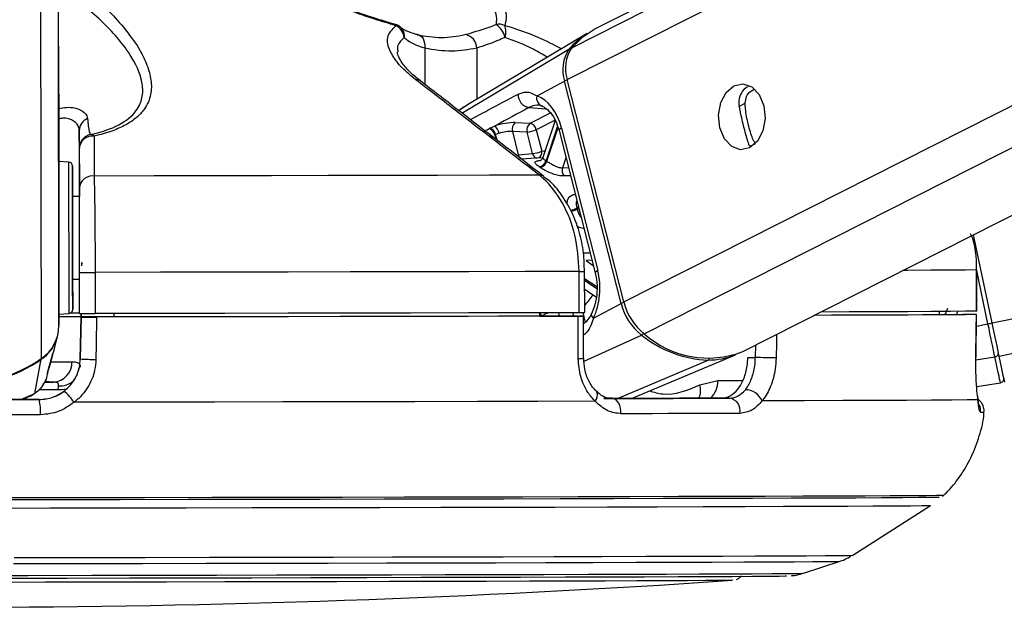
# Model space of a CAD drawing. Header units: millimetres. Extents: x 20 to 22981, y 40 to 19992.
# Tile 137 of 143: x 20424 to 20567, y 6405 to 6491. Entities that reach past the tile are written whole.
import ezdxf

# ---------------------------------------------------------------- set-up
doc = ezdxf.new("R2010")
doc.units = ezdxf.units.MM
doc.header["$LTSCALE"] = 2

msp = doc.modelspace()

# ---------------------------------------------------------------- linework, layer by layer
at = {"color": 8, "linetype": 'Continuous', "lineweight": 25}
for p, q in [((20503.6, 6481.93), (20761.86, 6612.47)), ((20504.24, 6486.57), (20753.32, 6612.47)), ((20511.81, 6449.58), (20834.07, 6612.47)), ((20514.81, 6444.95), (20846.23, 6612.47)), ((20565.47, 6446.52), (21353.77, 6612.47)), ((20566.48, 6441.7), (21377.66, 6612.47)), ((20429.58, 6446.15), (20429.38, 6596.32)), ((20427.02, 6441.33), (20426.83, 6581.09)), ((20482.83, 6486.48), (20482.83, 6481.24)), ((20488.25, 6477.06), (20503.84, 6486.33)), ((20490.42, 6486.5), (20490.43, 6479.04)), ((20489.07, 6478.23), (20487.86, 6477.42)), ((20497.99, 6477.85), (20500.49, 6477.69)), ((20528.57, 6478.02), (20529.5, 6478.5)), ((20498.17, 6475.57), (20501.16, 6477.08)), ((20501.81, 6476.02), (20499.08, 6474.64)), ((20502.18, 6475.15), (20500.5, 6470.13)), ((20500.62, 6470.05), (20502.25, 6474.94)), ((20492.38, 6473.7), (20492.18, 6473.72)), ((20493.04, 6473.85), (20493.2, 6473.24)), ((20493.37, 6473.1), (20493.16, 6473.92)), ((20530.22, 6472.26), (20530.98, 6472.65)), ((20503.4, 6470.56), (20502.91, 6469.1)), ((20502.91, 6469.1), (20503.77, 6469.12)), ((20505.23, 6463.35), (20504.99, 6463.23)), ((20505.04, 6463.06), (20505.27, 6463.18)), ((20505.95, 6456.7), (20506.91, 6456.73)), ((20507.19, 6455.63), (20506.34, 6455.59)), ((20506.34, 6455.59), (20507.38, 6454.9)), ((20507.88, 6451.76), (20506.12, 6452.94)), ((20564.85, 6446.39), (20563.21, 6454.17)), ((20506.12, 6452.74), (20507.89, 6451.55)), ((20558.94, 6448.61), (20558.57, 6447.71)), ((20499.86, 6447.52), (20499.86, 6447.54)), ((20502.3, 6448.01), (20502.42, 6447.52)), ((20504.55, 6447.52), (20504.42, 6448.01)), ((20505.84, 6448.02), (20506.2, 6446.59)), ((20563.17, 6446.03), (20564.85, 6446.39)), ((20506.04, 6440.98), (20514.39, 6444.76)), ((20530.99, 6441.48), (20531.03, 6443.32)), ((20563.09, 6441.14), (20565.86, 6441.6)), ((20510.92, 6435.54), (20524.1, 6441.11)), ((20525.51, 6438.14), (20529.14, 6438.14)), ((20424.03, 6435.37), (20426.08, 6436.27)), ((20425.43, 6435.92), (20426.08, 6436.27)), ((20429.46, 6436.77), (20426.68, 6436.77))]:
    msp.add_line(p, q, dxfattribs=at)
at = {"color": 7, "linetype": 'Continuous', "lineweight": 25}
for p, q in [((20751.37, 6612.47), (20507.48, 6489.19)), ((20529.14, 6442.37), (20865.66, 6612.47)), ((20429.54, 6479.79), (20429.38, 6596.32)), ((20478.59, 6489.94), (20477.39, 6490.3)), ((20506.48, 6488.62), (20489.07, 6478.23)), ((20499.19, 6479.57), (20503.2, 6481.71)), ((20511.42, 6449.37), (20503.2, 6481.71)), ((20511.81, 6449.58), (20503.6, 6481.93)), ((20429.54, 6479.79), (20429.58, 6446.15)), ((20501.83, 6475.99), (20500.02, 6470.57)), ((20432.54, 6474.49), (20432.56, 6464.91)), ((20492.32, 6474.85), (20493.01, 6475.16)), ((20496.02, 6475.66), (20498.17, 6475.57)), ((20499.08, 6474.64), (20499.88, 6471.51)), ((20502.4, 6474.51), (20507.66, 6453.79)), ((20502.76, 6474.87), (20508.02, 6454.16)), ((20493.65, 6474.11), (20493.16, 6473.92)), ((20495.6, 6474.38), (20496.46, 6471)), ((20497.75, 6474.3), (20495.6, 6474.38)), ((20498.54, 6471.17), (20497.75, 6474.3)), ((20432.55, 6466.14), (20432.55, 6471.96)), ((20496.46, 6471), (20498.54, 6471.17)), ((20499.63, 6470.55), (20496.94, 6470.34)), ((20499.81, 6470.56), (20499.63, 6470.55)), ((20430.98, 6469.93), (20429.55, 6470.01)), ((20432.56, 6464.91), (20431.56, 6464.9)), ((20565.47, 6446.52), (20562.76, 6459.36)), ((20431.57, 6452.9), (20432.57, 6452.91)), ((20432.58, 6447.88), (20432.57, 6453.88)), ((20434.84, 6453.88), (20434.85, 6447.88)), ((20505.34, 6448.01), (20505.33, 6454.01)), ((20506.13, 6448.02), (20506.12, 6454.02)), ((20563.2, 6448.23), (20563.19, 6454.23)), ((20563.19, 6454.23), (20563.21, 6454.23)), ((20563.22, 6448.23), (20563.21, 6454.23)), ((20506.12, 6451.43), (20507.8, 6450.3)), ((20507.4, 6447.22), (20511.42, 6449.37)), ((20429.58, 6447.8), (20431.01, 6447.87)), ((20432.79, 6447.42), (20432.69, 6441.27)), ((20432.69, 6441.28), (20432.79, 6447.38)), ((20432.8, 6447.88), (20432.79, 6447.41)), ((20432.79, 6447.4), (20432.8, 6447.88)), ((20432.79, 6447.42), (20432.79, 6447.41)), ((20437.17, 6447.4), (20432.79, 6447.4)), ((20432.79, 6447.38), (20432.79, 6447.4)), ((20437.17, 6447.4), (20437.17, 6447.39)), ((20437.17, 6447.39), (20437.17, 6447.4)), ((20437.58, 6447.89), (20437.58, 6447.39)), ((20499.55, 6448.01), (20499.54, 6447.51)), ((20499.54, 6447.52), (20505.37, 6447.52)), ((20500.74, 6447.51), (20499.54, 6447.51)), ((20505.98, 6441.38), (20505.96, 6447.52)), ((20557.74, 6448.21), (20557.73, 6447.71)), ((20557.73, 6447.72), (20561.19, 6447.73)), ((20559.02, 6447.72), (20557.73, 6447.72)), ((20563.11, 6441.56), (20563.19, 6447.73)), ((20563.22, 6448.23), (20563.2, 6448.23)), ((20428.91, 6442.88), (20429.36, 6444.55)), ((20428.91, 6442.88), (20428.73, 6442.23)), ((20427.97, 6439.46), (20428.68, 6442.06)), ((20512.95, 6435.54), (20528.09, 6441.9)), ((20529.9, 6441.48), (20530.99, 6441.48)), ((20563.09, 6441.55), (20563.11, 6441.56)), ((20426.08, 6436.27), (20427, 6441.23)), ((20432.69, 6441.28), (20432.69, 6441.28)), ((20427.84, 6438.81), (20427.94, 6439.19)), ((20427.92, 6439.29), (20427.98, 6439.46)), ((20428, 6439.53), (20428.02, 6439.58)), ((20427.45, 6437.92), (20428.78, 6437.92)), ((20429.46, 6436.77), (20429.53, 6437.36)), ((20522.89, 6437.5), (20525.51, 6438.14)), ((20563.21, 6437.27), (20566.66, 6437.8)), ((20424.25, 6435.36), (20425.44, 6435.91)), ((20425.46, 6435.86), (20426.1, 6436.34)), ((20426.7, 6435.37), (20426.7, 6435.37)), ((20508.91, 6435.53), (20510.11, 6435.53)), ((20527.23, 6435.58), (20526.03, 6435.58)), ((20545.16, 6412.72), (20556.46, 6419.96)), ((20538, 6410.11), (20543.32, 6411.85))]:
    msp.add_line(p, q, dxfattribs=at)
at = {"color": 8, "linetype": 'Continuous', "lineweight": 25, "flags": 128}
for points in [[(20478.58, 6489.94), (20478.58, 6489.94), (20478.6, 6489.93), (20478.61, 6489.91), (20478.62, 6489.87), (20478.63, 6489.83), (20478.63, 6489.77)], [(20502.76, 6474.87), (20502.6, 6474.78), (20502.48, 6474.68), (20502.41, 6474.6), (20502.4, 6474.52), (20502.4, 6474.51)], [(20499.88, 6471.51), (20500.2, 6471.54), (20500.35, 6471.55)], [(20430.98, 6469.93), (20430.98, 6469.92), (20430.98, 6469.38), (20430.98, 6468.13), (20430.99, 6466.25), (20430.99, 6463.87), (20430.99, 6461.15)], [(20430.99, 6461.15), (20431, 6458.28), (20431, 6455.45), (20431, 6452.85), (20431.01, 6450.67), (20431.01, 6449.05), (20431.01, 6448.1), (20431.01, 6447.87)], [(20508.02, 6454.16), (20507.86, 6454.06), (20507.74, 6453.96), (20507.67, 6453.88), (20507.66, 6453.8), (20507.66, 6453.79)], [(20563.19, 6454.23), (20561.59, 6454.21), (20559.37, 6454.2), (20556.55, 6454.18), (20553.15, 6454.16), (20552.47, 6454.16)], [(20507.4, 6447.22), (20507.26, 6447.4), (20507.17, 6447.57), (20507.12, 6447.74), (20507.13, 6447.88), (20507.15, 6447.96)], [(20534.08, 6444.86), (20534.05, 6443.59), (20534, 6441.42)], [(20426.98, 6441.3), (20426.99, 6441.26), (20427, 6441.23)], [(20428.41, 6440.88), (20429.49, 6440.88), (20430.59, 6440.88), (20431.48, 6440.88)], [(20430.64, 6436.9), (20430.07, 6436.79), (20429.46, 6436.77)], [(20507.66, 6435.12), (20507.83, 6435.45), (20507.94, 6435.76), (20507.99, 6436.05), (20507.97, 6436.31), (20507.88, 6436.51), (20507.81, 6436.59)], [(20422.95, 6411.51), (20432.41, 6411.53), (20441.77, 6411.54), (20450.99, 6411.56), (20460.01, 6411.57), (20468.78, 6411.59), (20477.25, 6411.61), (20485.39, 6411.63), (20493.13, 6411.64), (20500.45, 6411.66), (20507.3, 6411.68), (20513.64, 6411.7), (20519.44, 6411.72), (20524.67, 6411.73), (20529.3, 6411.75), (20533.3, 6411.77), (20536.65, 6411.78), (20539.34, 6411.8), (20541.35, 6411.82), (20542.66, 6411.83), (20543.28, 6411.84), (20543.32, 6411.85)], [(20423.06, 6412.38), (20432.66, 6412.39), (20442.16, 6412.41), (20451.51, 6412.42), (20460.65, 6412.44), (20469.55, 6412.46), (20478.15, 6412.48), (20486.39, 6412.49), (20494.25, 6412.51), (20501.67, 6412.53), (20508.62, 6412.55), (20515.05, 6412.57), (20520.94, 6412.58), (20526.24, 6412.6), (20530.93, 6412.62), (20534.99, 6412.64), (20538.39, 6412.65), (20541.12, 6412.67), (20543.16, 6412.69), (20544.49, 6412.7), (20545.11, 6412.71), (20545.16, 6412.72)], [(20415.8, 6409.78), (20425.12, 6409.79), (20434.39, 6409.81), (20443.54, 6409.82), (20452.53, 6409.84), (20461.3, 6409.85), (20469.81, 6409.87), (20477.99, 6409.89), (20485.82, 6409.9), (20493.23, 6409.92), (20500.2, 6409.94), (20506.68, 6409.96), (20512.63, 6409.98), (20518.01, 6409.99), (20522.81, 6410.01), (20526.99, 6410.03), (20530.52, 6410.04), (20533.39, 6410.06), (20535.57, 6410.07), (20537.07, 6410.09), (20537.86, 6410.1), (20538, 6410.11)]]:
    msp.add_lwpolyline(points, dxfattribs=at)
at = {"color": 7, "linetype": 'Continuous', "lineweight": 25, "flags": 128}
for points in [[(20504.24, 6486.57), (20505.85, 6488.15), (20507.48, 6489.19)], [(20481.72, 6488.45), (20481.98, 6488.42), (20482.22, 6488.31), (20482.43, 6488.13), (20482.6, 6487.88), (20482.73, 6487.58), (20482.82, 6487.24), (20482.85, 6486.87), (20482.83, 6486.48)], [(20527.85, 6481.04), (20529.16, 6481.31), (20530.45, 6480.85), (20531.51, 6479.74), (20532.19, 6478.13), (20532.39, 6476.28), (20532.07, 6474.46), (20531.28, 6472.96), (20530.15, 6472), (20528.84, 6471.72), (20527.55, 6472.18), (20526.49, 6473.29), (20525.81, 6474.9), (20525.61, 6476.75), (20525.93, 6478.57), (20526.72, 6480.07), (20527.85, 6481.04)], [(20492.2, 6474.79), (20492.23, 6474.8), (20492.32, 6474.85)], [(20429.54, 6474.18), (20429.54, 6474.19), (20429.54, 6473.49), (20429.55, 6472.18), (20429.55, 6470.45), (20429.55, 6468.58), (20429.55, 6466.84), (20429.56, 6465.51), (20429.56, 6464.78), (20429.56, 6464.76), (20429.56, 6465.46), (20429.55, 6466.78), (20429.55, 6468.5), (20429.55, 6470.37), (20429.55, 6472.11), (20429.54, 6473.45), (20429.54, 6474.18)], [(20493.16, 6473.92), (20493.07, 6473.87), (20493.04, 6473.85)], [(20431.56, 6461.03), (20431.56, 6463.6), (20431.55, 6465.85), (20431.55, 6467.63), (20431.55, 6468.81), (20431.55, 6469.32), (20431.55, 6469.12), (20431.55, 6468.22), (20431.55, 6466.69), (20431.56, 6464.9)], [(20499.53, 6468.01), (20492.27, 6468), (20484.71, 6467.98), (20476.88, 6467.96), (20468.8, 6467.95), (20460.51, 6467.93), (20452.04, 6467.92), (20443.42, 6467.9), (20434.69, 6467.89)], [(20431.56, 6464.9), (20431.56, 6465.23), (20431.56, 6465.5), (20431.56, 6465.05), (20431.56, 6463.93), (20431.56, 6462.27), (20431.56, 6460.25)], [(20431.57, 6452.9), (20431.57, 6451.96), (20431.58, 6450.18), (20431.58, 6449), (20431.58, 6448.49), (20431.58, 6448.69), (20431.58, 6449.59), (20431.57, 6451.12), (20431.57, 6453.18), (20431.57, 6455.63), (20431.56, 6458.31), (20431.56, 6461.03)], [(20431.56, 6460.25), (20431.57, 6458.08), (20431.57, 6455.99), (20431.57, 6454.23), (20431.57, 6452.97), (20431.57, 6452.35), (20431.57, 6452.45), (20431.57, 6452.9)], [(20432.91, 6454.81), (20432.91, 6454.91), (20432.91, 6455), (20432.91, 6455.08), (20432.91, 6455.15), (20432.91, 6455.21), (20432.92, 6455.26), (20432.92, 6455.29), (20432.92, 6455.31), (20432.92, 6455.3), (20432.92, 6455.28), (20432.92, 6455.24), (20432.91, 6455.19), (20432.91, 6455.12)], [(20505.33, 6454.01), (20497.47, 6454), (20489.27, 6453.98), (20480.76, 6453.96), (20471.97, 6453.94), (20462.95, 6453.93), (20453.73, 6453.91), (20444.35, 6453.9), (20434.84, 6453.88)], [(20429.55, 6447.44), (20432, 6447.44), (20432.79, 6447.44)], [(20505.34, 6448.01), (20497.48, 6448), (20489.28, 6447.98), (20480.77, 6447.96), (20471.98, 6447.94), (20462.96, 6447.93), (20453.74, 6447.91), (20444.36, 6447.9), (20434.85, 6447.88)], [(20435.06, 6447.38), (20435, 6443.38), (20434.96, 6441.21)], [(20505.17, 6447.51), (20497.34, 6447.5), (20489.18, 6447.48), (20480.72, 6447.46), (20471.98, 6447.44), (20463.01, 6447.43), (20453.84, 6447.41), (20444.51, 6447.4), (20435.06, 6447.38)], [(20500.74, 6447.51), (20493.58, 6447.49), (20486.14, 6447.48), (20478.45, 6447.46), (20470.53, 6447.45), (20462.41, 6447.43), (20454.13, 6447.42), (20445.7, 6447.4), (20437.17, 6447.39)], [(20505.19, 6441.34), (20505.17, 6445.34), (20505.17, 6447.51)], [(20563.17, 6447.73), (20561.56, 6447.71), (20559.35, 6447.69), (20556.55, 6447.68), (20553.16, 6447.66), (20549.21, 6447.65), (20544.71, 6447.63), (20539.68, 6447.61), (20539.51, 6447.61)], [(20559.02, 6447.72), (20557.43, 6447.7), (20555.33, 6447.69), (20552.73, 6447.67), (20549.65, 6447.66), (20546.09, 6447.64), (20542.07, 6447.63), (20539.68, 6447.62)], [(20563.2, 6448.23), (20561.59, 6448.21), (20559.38, 6448.2), (20556.56, 6448.18), (20553.16, 6448.16), (20549.19, 6448.15), (20544.66, 6448.13), (20540.51, 6448.11)], [(20563.09, 6441.55), (20563.14, 6445.55), (20563.17, 6447.73)], [(20565.86, 6441.6), (20565.77, 6442.03), (20565.66, 6442.53), (20565.55, 6443.08), (20565.42, 6443.69), (20565.29, 6444.33), (20565.14, 6445), (20565, 6445.69), (20564.85, 6446.39)], [(20566.48, 6441.7), (20566.39, 6442.14), (20566.29, 6442.64), (20566.17, 6443.2), (20566.04, 6443.8), (20565.91, 6444.44), (20565.76, 6445.12), (20565.62, 6445.81), (20565.47, 6446.52)], [(20534, 6441.42), (20533.71, 6441.42), (20533.36, 6441.43), (20532.96, 6441.44), (20532.54, 6441.45), (20532.12, 6441.46), (20531.71, 6441.47), (20531.32, 6441.48), (20530.99, 6441.48)], [(20566.66, 6437.8), (20566.65, 6437.86), (20566.61, 6438.05), (20566.55, 6438.35), (20566.46, 6438.77), (20566.34, 6439.31), (20566.2, 6439.97), (20566.04, 6440.73), (20565.86, 6441.6)], [(20567.29, 6437.9), (20567.24, 6438.14), (20567.08, 6438.87), (20566.83, 6440.07), (20566.48, 6441.7)], [(20428.78, 6437.92), (20428.12, 6437.93), (20427.59, 6437.93)], [(20402.49, 6435.34), (20405.51, 6435.34), (20408.54, 6435.35), (20411.57, 6435.35), (20414.6, 6435.35), (20417.62, 6435.36), (20420.65, 6435.36), (20423.68, 6435.37), (20426.7, 6435.37)], [(20426.7, 6435.37), (20423.68, 6435.37), (20420.65, 6435.37), (20417.62, 6435.36), (20414.6, 6435.36), (20411.57, 6435.35), (20408.54, 6435.35), (20405.51, 6435.35), (20402.49, 6435.34)], [(20507.66, 6435.12), (20499.3, 6435.1), (20490.52, 6435.08), (20481.38, 6435.06), (20471.92, 6435.04), (20462.18, 6435.03), (20452.21, 6435.01), (20442.06, 6434.99), (20431.78, 6434.98)], [(20526.03, 6435.58), (20524.05, 6435.57), (20522.02, 6435.56), (20519.95, 6435.56), (20517.83, 6435.55), (20515.66, 6435.55), (20513.45, 6435.54), (20511.2, 6435.54), (20508.91, 6435.53)], [(20510.11, 6435.53), (20512.4, 6435.54), (20514.65, 6435.54), (20516.86, 6435.55), (20519.02, 6435.55), (20521.14, 6435.56), (20523.22, 6435.56), (20525.25, 6435.57), (20527.23, 6435.58)], [(20511.4, 6433.31), (20511.4, 6433.73), (20511.34, 6434.14), (20511.23, 6434.53), (20511.08, 6434.87), (20510.87, 6435.15), (20510.64, 6435.36), (20510.38, 6435.49), (20510.11, 6435.53)], [(20563.39, 6435.33), (20561.84, 6435.31), (20559.58, 6435.3), (20556.62, 6435.28), (20552.98, 6435.26), (20548.67, 6435.24), (20543.71, 6435.22), (20538.13, 6435.21), (20531.96, 6435.19)], [(20426.87, 6433.15), (20423.8, 6433.15), (20420.74, 6433.14), (20417.67, 6433.14), (20414.6, 6433.14), (20411.53, 6433.13), (20408.46, 6433.13), (20405.39, 6433.12), (20402.33, 6433.12)], [(20528.75, 6433.36), (20526.74, 6433.35), (20524.68, 6433.35), (20522.58, 6433.34), (20520.43, 6433.34), (20518.24, 6433.33), (20516, 6433.32), (20513.72, 6433.32), (20511.4, 6433.31)], [(20558.42, 6421.43), (20558.23, 6421.42), (20557.35, 6421.41), (20555.78, 6421.39), (20553.52, 6421.38), (20550.59, 6421.36), (20546.99, 6421.34), (20542.75, 6421.32), (20537.88, 6421.31), (20532.42, 6421.29), (20526.37, 6421.27), (20519.79, 6421.25), (20512.69, 6421.23), (20505.12, 6421.21), (20497.1, 6421.19), (20488.68, 6421.17), (20479.9, 6421.16), (20470.8, 6421.14), (20461.43, 6421.12), (20451.83, 6421.1), (20442.05, 6421.09), (20432.14, 6421.07), (20422.14, 6421.06)], [(20418.37, 6419.59), (20428.36, 6419.6), (20438.29, 6419.62), (20448.09, 6419.63), (20457.73, 6419.65), (20467.16, 6419.67), (20476.32, 6419.69), (20485.18, 6419.7), (20493.68, 6419.72), (20501.79, 6419.74), (20509.47, 6419.76), (20516.67, 6419.78), (20523.36, 6419.8), (20529.52, 6419.82), (20535.1, 6419.84), (20540.08, 6419.85), (20544.43, 6419.87), (20548.14, 6419.89), (20551.19, 6419.91), (20553.55, 6419.92), (20555.22, 6419.94), (20556.19, 6419.95), (20556.46, 6419.97)], [(20557.72, 6421.14), (20557.45, 6421.13), (20556.47, 6421.12), (20554.78, 6421.1), (20552.4, 6421.09), (20549.33, 6421.07), (20545.59, 6421.05), (20541.19, 6421.03), (20536.17, 6421.02), (20530.54, 6421), (20524.33, 6420.98), (20517.58, 6420.96), (20510.31, 6420.94), (20502.57, 6420.92), (20494.38, 6420.9), (20485.8, 6420.88), (20476.87, 6420.86), (20467.62, 6420.85), (20458.12, 6420.83), (20448.39, 6420.81), (20438.5, 6420.8), (20428.48, 6420.78), (20418.4, 6420.77)], [(20527.64, 6409.08), (20527.61, 6409.08), (20527.03, 6409.06), (20525.75, 6409.05), (20523.76, 6409.04), (20521.08, 6409.02), (20517.73, 6409), (20513.73, 6408.99), (20509.1, 6408.97), (20503.87, 6408.95), (20498.08, 6408.94), (20491.76, 6408.92), (20484.95, 6408.9), (20477.7, 6408.89), (20470.05, 6408.87), (20462.05, 6408.85), (20453.75, 6408.84), (20445.21, 6408.82), (20436.46, 6408.81), (20427.59, 6408.79), (20418.63, 6408.78)], [(20421.57, 6409.4), (20430.79, 6409.41), (20439.92, 6409.43), (20448.89, 6409.44), (20457.67, 6409.46), (20466.19, 6409.48), (20474.41, 6409.49), (20482.28, 6409.51), (20489.75, 6409.53), (20496.78, 6409.54), (20503.33, 6409.56), (20509.36, 6409.58), (20514.83, 6409.6), (20519.72, 6409.61), (20523.98, 6409.63), (20527.61, 6409.65), (20530.57, 6409.66), (20532.86, 6409.68), (20534.45, 6409.69), (20535.33, 6409.71), (20535.51, 6409.71)]]:
    msp.add_lwpolyline(points, dxfattribs=at)
at = {"color": 7, "linetype": 'Continuous', "lineweight": 25}
for centre, radius, start, end in [((20478.03, 6488.02), 2, 49.5158, 73.7296), ((20477.66, 6487.78), 2.21, 6.2022, 63.9962), ((20493.66, 6487.91), 2.07, 66.6679, 101.9207), ((20491.65, 6487.46), 2.93, 11.7498, 57.4863), ((20492.05, 6488.87), 2.6, 341.9018, 21.2723), ((20488.39, 6486.46), 2.03, 1.0071, 81.2484), ((20511.7, 6479.94), 10.13, 120.9845, 140.8914), ((20508.23, 6483.37), 5.3, 146.0434, 198.2342), ((20508.66, 6483.59), 5.33, 146.0434, 198.2342), ((20498.35, 6479.75), 1.93, 178.6065, 259.2433), ((20500.33, 6479.21), 1.2, 162.5076, 256.4861), ((20434.45, 6474.47), 1.91, 111.9656, 179.3677), ((20491.84, 6473.62), 1.22, 11.1991, 72.8984), ((20491.96, 6473.68), 1.22, 11.1762, 73.0983), ((20492.1, 6473.88), 1.57, 8.1547, 54.3073), ((20496.76, 6474.71), 1.2, 127.552, 195.553), ((20498.91, 6474.62), 1.2, 127.552, 195.553), ((20497.55, 6477.88), 3.59, 273.1325, 295.2666), ((20497.92, 6474.42), 1.18, 10.6124, 77.5422), ((20434.55, 6471.96), 2, 101.4296, 180.0606), ((20434.45, 6471.81), 1.91, 82.7127, 175.7151), ((20434.19, 6473.21), 0.712, 44.7274, 93.0359), ((20498.35, 6474.75), 3.59, 273.1325, 295.2666), ((20499.27, 6470.47), 1.27, 281.8164, 344.5856), ((20496.17, 6463.53), 7.89, 55.6947, 56.7216), ((20430.95, 6469.33), 0.6, 0.077, 87.077), ((20495.56, 6463.16), 7.25, 55.6947, 56.7216), ((20499.38, 6470.41), 1.29, 281.6597, 343.7724), ((20504.21, 6468.7), 1.36, 162.6234, 215.9369), ((20434.46, 6466), 1.91, 82.9901, 175.7276), ((20489.63, 6459.24), 15.87, 13.9245, 14.5689), ((20433.63, 6893.6), 439.72, 269.8619, 270.1577), ((20519.62, 6451.4), 8.45, 193.9546, 231.8278), ((20520.06, 6451.63), 8.5, 193.9546, 231.8278), ((20430.37, 6068.14), 379.29, 89.6353, 90.125), ((20430.98, 6448.47), 0.6, 273.077, 0.077), ((20431.38, 6321.09), 126.84, 89.4571, 90.0648), ((20433.64, 6887.6), 439.72, 269.8619, 270.1577), ((20505.35, 6542.14), 94.12, 269.9919, 270.4727), ((20423.74, 6446.16), 5.84, 304.1155, 359.8894), ((20423.71, 6446.06), 5.84, 304.2154, 345.0349), ((20524.75, 6457.6), 16.5, 231.1087, 267.7327), ((20524.07, 6455.31), 13.9, 228.2063, 291.3961), ((20524.15, 6451.41), 10.29, 269.7503, 292.5291), ((20565.82, 6442.16), 0.561, 274.2746, 5.3647), ((20414.56, 6459.61), 22.12, 235.8922, 304.2619), ((20414.58, 6459.43), 22.04, 270.0282, 304.2903), ((20428.62, 6440.78), 2.86, 273.2039, 1.98), ((20434.92, 6476.97), 35.76, 266.4288, 270.0704), ((20566.57, 6438.4), 0.6, 278.888, 11.888), ((20425.8, 6431.13), 7.1, 32.768, 50.3788), ((20529.42, 6434.01), 2.8, 24.7865, 87.6279), ((20419.73, 6433.73), 7.16, 355.341, 13.2122), ((20526.91, 6433.73), 1.87, 348.5349, 80.3312), ((20412.36, 8098.71), 1693.56, 266.25158, 273.90248)]:
    msp.add_arc(centre, radius, start, end, dxfattribs=at)
at = {"color": 8, "linetype": 'Continuous', "lineweight": 25}
for centre, radius, start, end in [((20478.22, 6488.3), 1.66, 350.3762, 48.3246), ((20504.05, 6485.95), 0.432, 83.447, 118.9374), ((20481.65, 6481.01), 0.905, 53.793, 98.3813), ((20504.07, 6479.97), 1.94, 103.4994, 116.4661), ((20497.31, 6471.18), 0.871, 191.4552, 251.5457), ((20499.39, 6471.34), 0.861, 191.2875, 253.4806), ((20499.01, 6471.33), 0.884, 294.74, 11.3544), ((20499.64, 6467.13), 0.893, 52.2572, 97.3361), ((20503.45, 6466.42), 3.54, 279.7611, 295.7342), ((20503.5, 6466.39), 3.67, 280.0528, 294.6858), ((20505.43, 6526.83), 72.81, 269.9244, 270.5458), ((20498.09, 6456.51), 10.96, 317.2147, 327.514), ((20512.28, 6447.62), 1.94, 103.4931, 116.4657), ((20498.3, 6447.11), 1.48, 15.8166, 32.2691), ((20498.42, 6447.16), 1.48, 14.7618, 34.5291), ((20538.88, 6570.55), 126.85, 281.8153, 282.1005), ((20513.96, 6445.61), 0.961, 297.1004, 321.7506), ((20505.37, 6445.47), 4.13, 267.5192, 278.5145), ((20523.91, 6441.52), 0.446, 294.8521, 330.2008), ((20429.69, 6440.49), 3.13, 267.0811, 309.5662), ((20520.18, 6436.69), 2.82, 336.499, 16.601), ((20522.23, 6438), 3.28, 312.1893, 2.2949), ((20561.77, 6433.73), 2.01, 353.8784, 24.8079), ((20563.81, 6439.65), 6.13, 269.5939, 274.3046)]:
    msp.add_arc(centre, radius, start, end, dxfattribs=at)
at = {"color": 7, "linetype": 'Continuous', "lineweight": 25}
for centre, major_axis, ratio, start_param, end_param in [((20498.12, 6472.39), (-0.19, 7.38), 0.671997, 5.038349, 6.029015), ((20494.27, 6474.71), (2.74, 0.59), 0.273277, 0.818413, 1.988106), ((20494.47, 6473.77), (1.77, 0.34), 0.293277, 0.825533, 1.995227), ((20503.38, 6451.67), (-0.19, 7.38), 0.671997, 4.047683, 5.038349)]:
    msp.add_ellipse(centre, major_axis=major_axis, ratio=ratio, start_param=start_param, end_param=end_param, dxfattribs=at)
at = {"color": 8, "linetype": 'Continuous', "lineweight": 25}
for centre, major_axis, ratio, start_param, end_param in [((20494.35, 6473.71), (1.77, 0.34), 0.293277, 2.811433, 3.159027), ((20553.37, 6450.28), (5.88, -4.46), 0.99993, 0.29489, 0.363063)]:
    msp.add_ellipse(centre, major_axis=major_axis, ratio=ratio, start_param=start_param, end_param=end_param, dxfattribs=at)
at = {"color": 7, "linetype": 'Continuous', "lineweight": 25}
for points, knots in [([(20431.67, 6496.46), (20432.66, 6495.65), (20434.65, 6494.04), (20437.28, 6491.5), (20439.59, 6488.88), (20441.33, 6486.38), (20442.48, 6484.02), (20442.97, 6482.21), (20443.06, 6480.78), (20442.95, 6479.72), (20442.63, 6478.68), (20442.04, 6477.59), (20441.06, 6476.49), (20439.6, 6475.44), (20437.71, 6474.55), (20435.99, 6474.01), (20434.93, 6473.76), (20434.69, 6473.71)], [0, 0, 0, 0, 0.1038, 0.208013, 0.313912, 0.420645, 0.50579, 0.591922, 0.634501, 0.67733, 0.721152, 0.765432, 0.819174, 0.87433, 0.928262, 0.983961, 1, 1, 1, 1]), ([(20478.63, 6489.77), (20477.62, 6490.08), (20474.05, 6491.15), (20467.92, 6493.41), (20463.1, 6495.47), (20460.65, 6496.51)], [0, 0, 0, 0, 0.163716, 0.575625, 1, 1, 1, 1]), ([(20493.23, 6489.94), (20493.28, 6490.23), (20493.4, 6490.88), (20493.1, 6492.05), (20492.45, 6493.4), (20491.51, 6494.82), (20490.69, 6495.8), (20490.28, 6496.3)], [0, 0, 0, 0, 0.161764, 0.367348, 0.574994, 0.787044, 1, 1, 1, 1]), ([(20492.09, 6496.6), (20492.46, 6496.08), (20493.2, 6495.05), (20494.04, 6493.55), (20494.59, 6492.1), (20494.78, 6490.83), (20494.57, 6490.12), (20494.48, 6489.81)], [0, 0, 0, 0, 0.206298, 0.413382, 0.623939, 0.836399, 1, 1, 1, 1]), ([(20434.15, 6473.92), (20434.37, 6473.97), (20436.13, 6474.38), (20438.97, 6475.47), (20441.09, 6477.45), (20441.85, 6479.53), (20441.74, 6482.2), (20439.97, 6485.92), (20435.99, 6490.54), (20432.08, 6493.6), (20430.1, 6495.15)], [0, 0, 0, 0, 0.015691, 0.122163, 0.228402, 0.312822, 0.400463, 0.572539, 0.783608, 1, 1, 1, 1]), ([(20477.39, 6490.3), (20476.79, 6490.48), (20474.86, 6491.05), (20472.36, 6491.92), (20470.53, 6492.63), (20469.97, 6492.84)], [0, 0, 0, 0, 0.242769, 0.767885, 1, 1, 1, 1]), ([(20481.52, 6481.91), (20480.83, 6482.47), (20479.44, 6483.63), (20477.79, 6485.76), (20477, 6488.09), (20478.12, 6489.24), (20478.63, 6489.77)], [0, 0, 0, 0, 0.189737, 0.387179, 0.717517, 1, 1, 1, 1]), ([(20481.94, 6488.44), (20481.82, 6488.46), (20481.12, 6488.6), (20480.16, 6488.98), (20479.45, 6489.39), (20479.33, 6489.54), (20479.33, 6489.54)], [0, 0, 0, 0, 0.08897, 0.534977, 0.997454, 1, 1, 1, 1]), ([(20488.7, 6488.47), (20489.77, 6488.78), (20491.17, 6489.18), (20492.84, 6489.79), (20493.23, 6489.94)], [0, 0, 0, 0, 0.768409, 1, 1, 1, 1]), ([(20482.83, 6486.48), (20481.91, 6486.8), (20480.72, 6487.22), (20480.02, 6487.87), (20479.86, 6488.02)], [0, 0, 0, 0, 0.768074, 1, 1, 1, 1]), ([(20481.72, 6488.45), (20482.91, 6488.25), (20485.34, 6487.85), (20487.57, 6488.26), (20488.7, 6488.47)], [0, 0, 0, 0, 0.492367, 1, 1, 1, 1]), ([(20494.53, 6488.06), (20494.18, 6487.91), (20492.68, 6487.25), (20491.4, 6486.83), (20490.42, 6486.5)], [0, 0, 0, 0, 0.231926, 1, 1, 1, 1]), ([(20482.21, 6481.74), (20481.72, 6482.14), (20480.62, 6483.01), (20479.53, 6484.3), (20478.92, 6485.36), (20478.84, 6485.9), (20478.86, 6485.96), (20478.86, 6485.96)], [0, 0, 0, 0, 0.220982, 0.486805, 0.741375, 0.990118, 1, 1, 1, 1]), ([(20490.42, 6486.5), (20489.22, 6486.28), (20486.79, 6485.84), (20484.16, 6486.26), (20482.83, 6486.48)], [0, 0, 0, 0, 0.492725, 1, 1, 1, 1]), ([(20499.53, 6468.01), (20498.7, 6468.65), (20494.56, 6471.86), (20488.55, 6476.49), (20483.38, 6480.48), (20481.52, 6481.91)], [0, 0, 0, 0, 0.138099, 0.690493, 1, 1, 1, 1]), ([(20500.17, 6467.84), (20495.98, 6471.09), (20489.98, 6475.73), (20483.98, 6480.35), (20482.18, 6481.74)], [0, 0, 0, 0, 0.700067, 1, 1, 1, 1]), ([(20528.65, 6477.94), (20528.62, 6478.34), (20528.55, 6479.15), (20529.09, 6480.2), (20529.58, 6480.82), (20529.93, 6480.94), (20529.93, 6480.94)], [0, 0, 0, 0, 0.32979, 0.65908, 0.998251, 1, 1, 1, 1]), ([(20529.5, 6478.5), (20529.54, 6478.82), (20529.63, 6479.48), (20530.15, 6480.19), (20530.62, 6480.4), (20530.81, 6480.48)], [0, 0, 0, 0, 0.377211, 0.753934, 1, 1, 1, 1]), ([(20496.42, 6479.8), (20496.81, 6479.95), (20497.34, 6480.15), (20498.24, 6480.06), (20498.78, 6479.78), (20499.19, 6479.57)], [0, 0, 0, 0, 0.417867, 0.554004, 1, 1, 1, 1]), ([(20488.89, 6478.11), (20488.79, 6478.06), (20488.42, 6477.87), (20488.1, 6477.61), (20487.86, 6477.42)], [0, 0, 0, 0, 0.268279, 1, 1, 1, 1]), ([(20497.99, 6477.85), (20496.4, 6476.99), (20494.74, 6476.09), (20493.08, 6475.19), (20493.01, 6475.16)], [0, 0, 0, 0, 0.961066, 1, 1, 1, 1]), ([(20500.05, 6478.05), (20499.75, 6478.13), (20499.05, 6478.32), (20498.38, 6478.02), (20497.99, 6477.85)], [0, 0, 0, 0, 0.429774, 1, 1, 1, 1]), ([(20499.84, 6478.09), (20499.98, 6478.03), (20500.4, 6477.85), (20501.18, 6477.17), (20501.95, 6475.97), (20502.26, 6474.95), (20502.4, 6474.51)], [0, 0, 0, 0, 0.151539, 0.446483, 0.762395, 1, 1, 1, 1]), ([(20530.02, 6472.52), (20529.94, 6472.79), (20529.76, 6473.32), (20529.44, 6474.5), (20529.13, 6475.76), (20528.86, 6476.93), (20528.72, 6477.6), (20528.65, 6477.94)], [0, 0, 0, 0, 0.222076, 0.445772, 0.640142, 0.821651, 1, 1, 1, 1]), ([(20530.98, 6472.65), (20530.85, 6472.86), (20530.59, 6473.25), (20530.25, 6474.27), (20529.94, 6475.4), (20529.69, 6476.58), (20529.53, 6477.63), (20529.51, 6478.22), (20529.5, 6478.5)], [0, 0, 0, 0, 0.204636, 0.376335, 0.548834, 0.703363, 0.864285, 1, 1, 1, 1]), ([(20433.74, 6476.23), (20433.77, 6475.87), (20433.91, 6474.55), (20434.05, 6474.18), (20434.15, 6473.92)], [0, 0, 0, 0, 0.275191, 1, 1, 1, 1]), ([(20432.55, 6471.96), (20432.55, 6472.13), (20432.55, 6472.47), (20432.54, 6473.81), (20432.54, 6474.49)], [0, 0, 0, 0, 0.49563, 1, 1, 1, 1]), ([(20491.51, 6474.34), (20491.56, 6474.38), (20491.74, 6474.53), (20492.01, 6474.68), (20492.2, 6474.79)], [0, 0, 0, 0, 0.27439, 1, 1, 1, 1]), ([(20434.69, 6473.71), (20434.69, 6473.07), (20434.69, 6471.13), (20434.69, 6469.19), (20434.69, 6467.89)], [0, 0, 0, 0, 0.330975, 1, 1, 1, 1]), ([(20492.26, 6473.81), (20492.25, 6473.81), (20492.24, 6473.81), (20492.34, 6473.76), (20492.51, 6473.6), (20492.54, 6473.42), (20492.56, 6473.35)], [0, 0, 0, 0, 0.092809, 0.388778, 0.765486, 1, 1, 1, 1]), ([(20530.22, 6472.26), (20530.16, 6472.3), (20530.07, 6472.37), (20530.04, 6472.48), (20530.02, 6472.52)], [0, 0, 0, 0, 0.570025, 1, 1, 1, 1]), ([(20499.54, 6469.22), (20499.44, 6469.29), (20499.17, 6469.47), (20498.91, 6469.73), (20498.89, 6469.95), (20499.14, 6470.1), (20499.52, 6470.15), (20499.71, 6470.17)], [0, 0, 0, 0, 0.116734, 0.333017, 0.551924, 0.773865, 1, 1, 1, 1]), ([(20500.01, 6470.58), (20499.97, 6470.47), (20499.89, 6470.28), (20499.7, 6470.14), (20499.62, 6470.11), (20499.63, 6470.11), (20499.63, 6470.11)], [0, 0, 0, 0, 0.345231, 0.660515, 0.908156, 1, 1, 1, 1]), ([(20503.11, 6467.9), (20502.99, 6467.9), (20502.62, 6467.9), (20501.92, 6468.05), (20501.07, 6468.36), (20500.26, 6468.76), (20499.85, 6469.02), (20499.64, 6469.15)], [0, 0, 0, 0, 0.119584, 0.349288, 0.573021, 0.788436, 1, 1, 1, 1]), ([(20500.62, 6470.05), (20500.76, 6469.96), (20501.04, 6469.77), (20501.57, 6469.47), (20502.13, 6469.22), (20502.59, 6469.1), (20502.83, 6469.1), (20502.91, 6469.1)], [0, 0, 0, 0, 0.219859, 0.440343, 0.66314, 0.88549, 1, 1, 1, 1]), ([(20434.69, 6467.89), (20434.72, 6466.86), (20434.77, 6464.81), (20434.82, 6460.08), (20434.84, 6456.24), (20434.84, 6454.16), (20434.84, 6453.88)], [0, 0, 0, 0, 0.317078, 0.634488, 0.949899, 1, 1, 1, 1]), ([(20505.33, 6454.01), (20505.21, 6455.8), (20504.96, 6459.37), (20503.04, 6464.12), (20501, 6466.79), (20499.73, 6467.85), (20499.53, 6468.01)], [0, 0, 0, 0, 0.31366, 0.627146, 0.941618, 1, 1, 1, 1]), ([(20506.09, 6454.02), (20506.07, 6454.92), (20506.02, 6456.89), (20505.38, 6459.82), (20504.32, 6462.69), (20502.8, 6465.2), (20501.39, 6466.94), (20500.4, 6467.61), (20500.14, 6467.78)], [0, 0, 0, 0, 0.16311, 0.354103, 0.546064, 0.739645, 0.933211, 1, 1, 1, 1]), ([(20432.57, 6453.88), (20432.57, 6454.13), (20432.57, 6455.94), (20432.56, 6459.3), (20432.56, 6463.45), (20432.56, 6465.24), (20432.55, 6466.14)], [0, 0, 0, 0, 0.050069, 0.365309, 0.6827, 1, 1, 1, 1]), ([(20563.19, 6454.23), (20563.17, 6456.08), (20563.15, 6457.93), (20562.29, 6459.49), (20562.29, 6459.49)], [0, 0, 0, 0, 0.998006, 1, 1, 1, 1]), ([(20507.66, 6453.79), (20507.72, 6453.49), (20507.92, 6452.59), (20507.98, 6450.97), (20507.7, 6449.25), (20507.32, 6448.35), (20507.15, 6447.96)], [0, 0, 0, 0, 0.154013, 0.459603, 0.765737, 1, 1, 1, 1]), ([(20432.79, 6447.38), (20432.81, 6447.38), (20432.86, 6447.38), (20433.2, 6447.38), (20433.71, 6447.38), (20434.36, 6447.38), (20434.82, 6447.38), (20435.06, 6447.38)], [0, 0, 0, 0, 0.197556, 0.39511, 0.592696, 0.790302, 1, 1, 1, 1]), ([(20505.17, 6447.51), (20505.33, 6447.51), (20505.67, 6447.52), (20505.94, 6447.52), (20505.99, 6447.52), (20505.82, 6447.52), (20505.53, 6447.52), (20505.37, 6447.52)], [0, 0, 0, 0, 0.1975557, 0.39511, 0.5926965, 0.790302, 1, 1, 1, 1]), ([(20507.15, 6447.97), (20507.12, 6447.9), (20506.89, 6447.42), (20506.5, 6446.79), (20506.13, 6446.5), (20505.96, 6446.37)], [0, 0, 0, 0, 0.089059, 0.592757, 1, 1, 1, 1]), ([(20563.17, 6447.73), (20563.18, 6447.73), (20563.2, 6447.73), (20562.94, 6447.73), (20562.5, 6447.73), (20561.89, 6447.73), (20561.43, 6447.73), (20561.19, 6447.73)], [0, 0, 0, 0, 0.197556, 0.39511, 0.592696, 0.790302, 1, 1, 1, 1]), ([(20428.73, 6442.23), (20428.6, 6441.75), (20428.34, 6440.78), (20428.06, 6439.79), (20427.92, 6439.29)], [0, 0, 0, 0, 0.493257, 1, 1, 1, 1]), ([(20526.03, 6435.58), (20526.47, 6435.64), (20527.34, 6435.78), (20528.49, 6436.82), (20529.36, 6438.36), (20529.81, 6440.01), (20529.87, 6441.08), (20529.9, 6441.48)], [0, 0, 0, 0, 0.218197, 0.436397, 0.654383, 0.871258, 1, 1, 1, 1]), ([(20529.53, 6436.81), (20529.56, 6436.84), (20529.91, 6437.29), (20530.48, 6438.36), (20530.91, 6440.01), (20530.97, 6441.08), (20530.99, 6441.48)], [0, 0, 0, 0, 0.029546, 0.405549, 0.779029, 1, 1, 1, 1]), ([(20563.39, 6435.33), (20563.34, 6435.74), (20563.22, 6436.73), (20563.09, 6438.88), (20563.09, 6440.66), (20563.09, 6441.55)], [0, 0, 0, 0, 0.2603539, 0.6306901, 1, 1, 1, 1]), ([(20426.7, 6435.37), (20427.38, 6435.44), (20428.73, 6435.58), (20430.53, 6436.62), (20431.89, 6438.15), (20432.58, 6439.81), (20432.66, 6440.88), (20432.69, 6441.28)], [0, 0, 0, 0, 0.218197, 0.436397, 0.654383, 0.871258, 1, 1, 1, 1]), ([(20430.33, 6436.6), (20430.37, 6436.64), (20430.95, 6437.08), (20431.89, 6438.16), (20432.58, 6439.81), (20432.66, 6440.88), (20432.69, 6441.28)], [0, 0, 0, 0, 0.029546, 0.405549, 0.779029, 1, 1, 1, 1]), ([(20431.48, 6440.88), (20431.64, 6440.87), (20432.26, 6440.84), (20432.64, 6440.57), (20432.67, 6440.19), (20432.67, 6440.1)], [0, 0, 0, 0, 0.21314, 0.833707, 1, 1, 1, 1]), ([(20434.96, 6441.21), (20434.92, 6440.68), (20434.81, 6439.25), (20433.87, 6437.04), (20432.61, 6435.61), (20431.83, 6435.02), (20431.78, 6434.98)], [0, 0, 0, 0, 0.220493, 0.593656, 0.970348, 1, 1, 1, 1]), ([(20507.66, 6435.12), (20507.29, 6435.53), (20506.4, 6436.52), (20505.41, 6438.67), (20505.26, 6440.45), (20505.19, 6441.34)], [0, 0, 0, 0, 0.260354, 0.63069, 1, 1, 1, 1]), ([(20507.82, 6436.6), (20507.77, 6436.65), (20507.36, 6437.01), (20506.69, 6438.03), (20506.08, 6439.67), (20506.02, 6440.85), (20506, 6441.39)], [0, 0, 0, 0, 0.047759, 0.3841, 0.721092, 1, 1, 1, 1]), ([(20534, 6441.42), (20533.97, 6440.89), (20533.89, 6439.46), (20533.28, 6437.25), (20532.48, 6435.82), (20531.99, 6435.23), (20531.96, 6435.19)], [0, 0, 0, 0, 0.220493, 0.593656, 0.970348, 1, 1, 1, 1]), ([(20426.45, 6436.6), (20426.53, 6436.66), (20426.87, 6436.9), (20427.2, 6437.32), (20427.36, 6437.7), (20427.39, 6437.79)], [0, 0, 0, 0, 0.2043696, 0.8102558, 1, 1, 1, 1]), ([(20429.53, 6437.36), (20429.53, 6437.42), (20429.55, 6437.65), (20429.39, 6437.82), (20429.08, 6437.91), (20428.89, 6437.92), (20428.78, 6437.92)], [0, 0, 0, 0, 0.167609, 0.639669, 0.784651, 1, 1, 1, 1]), ([(20426.7, 6435.37), (20427.38, 6435.43), (20428.69, 6435.55), (20429.8, 6436.26), (20430.33, 6436.6)], [0, 0, 0, 0, 0.5195201, 1, 1, 1, 1]), ([(20510.07, 6435.6), (20509.9, 6435.59), (20509.37, 6435.54), (20508.63, 6435.86), (20508.05, 6436.42), (20507.83, 6436.64)], [0, 0, 0, 0, 0.223869, 0.701444, 1, 1, 1, 1]), ([(20527.23, 6435.58), (20527.66, 6435.64), (20528.5, 6435.75), (20529.2, 6436.47), (20529.53, 6436.81)], [0, 0, 0, 0, 0.5195201, 1, 1, 1, 1]), ([(20563.55, 6434.54), (20563.55, 6434.54), (20563.55, 6434.56), (20563.48, 6434.93), (20563.41, 6435.44), (20563.35, 6435.86), (20563.35, 6435.93)], [0, 0, 0, 0, 0.147589, 0.450602, 0.91315, 1, 1, 1, 1]), ([(20431.78, 6434.98), (20431.06, 6434.47), (20429.59, 6433.43), (20427.79, 6433.25), (20426.87, 6433.15)], [0, 0, 0, 0, 0.485349, 1, 1, 1, 1]), ([(20511.4, 6433.31), (20510.75, 6433.39), (20509.39, 6433.55), (20508.26, 6434.58), (20507.66, 6435.12)], [0, 0, 0, 0, 0.475859, 1, 1, 1, 1]), ([(20531.96, 6435.19), (20531.49, 6434.68), (20530.53, 6433.63), (20529.36, 6433.45), (20528.75, 6433.36)], [0, 0, 0, 0, 0.4853495, 1, 1, 1, 1]), ([(20564.23, 6433.47), (20564.25, 6433.54), (20564.33, 6433.86), (20564.2, 6434.41), (20563.91, 6434.95), (20563.61, 6435.27), (20563.43, 6435.38), (20563.39, 6435.41)], [0, 0, 0, 0, 0.096363, 0.438146, 0.704055, 0.925858, 1, 1, 1, 1]), ([(20563.76, 6433.52), (20563.7, 6433.6), (20563.57, 6433.76), (20563.45, 6434.79), (20563.39, 6435.33)], [0, 0, 0, 0, 0.475859, 1, 1, 1, 1]), ([(20558.22, 6421.29), (20558.4, 6421.44), (20559.36, 6422.29), (20560.82, 6424.18), (20562.5, 6426.96), (20563.63, 6430.07), (20564.23, 6432.31), (20564.25, 6433.48), (20564.25, 6433.53)], [0, 0, 0, 0, 0.049791, 0.275757, 0.509563, 0.747883, 0.98863, 1, 1, 1, 1]), ([(20543.09, 6411.79), (20543.42, 6411.89), (20544.05, 6412.07), (20544.61, 6412.44), (20544.87, 6412.62)], [0, 0, 0, 0, 0.523673, 1, 1, 1, 1]), ([(20536.24, 6409.75), (20536.31, 6409.75), (20536.46, 6409.77), (20536.96, 6409.83), (20537.41, 6409.95), (20537.68, 6410.02)], [0, 0, 0, 0, 0.270744, 0.580982, 1, 1, 1, 1]), ([(20528.22, 6409.21), (20528.23, 6409.21), (20528.36, 6409.25), (20528.65, 6409.4), (20528.86, 6409.62), (20528.96, 6409.72)], [0, 0, 0, 0, 0.033035, 0.543401, 1, 1, 1, 1])]:
    msp.add_open_spline(points, degree=3, knots=knots, dxfattribs=at)
at = {"color": 8, "linetype": 'Continuous', "lineweight": 25}
for points, knots in [([(20494.48, 6489.81), (20494.61, 6489.77), (20496.16, 6489.34), (20499.07, 6488.32), (20501.62, 6487), (20502.76, 6486.4)], [0, 0, 0, 0, 0.049211, 0.573108, 1, 1, 1, 1]), ([(20479.86, 6488.02), (20479.81, 6487.98), (20479.25, 6487.53), (20478.7, 6486.9), (20478.92, 6486.1), (20478.95, 6485.99)], [0, 0, 0, 0, 0.074635, 0.877139, 1, 1, 1, 1]), ([(20500.7, 6485.17), (20500.01, 6485.58), (20498.03, 6486.78), (20495.91, 6487.55), (20494.53, 6488.06)], [0, 0, 0, 0, 0.3457603, 1, 1, 1, 1]), ([(20489.48, 6476.11), (20490.33, 6476.56), (20492.64, 6477.79), (20494.96, 6479.02), (20496.42, 6479.8)], [0, 0, 0, 0, 0.368609, 1, 1, 1, 1]), ([(20429.51, 6477.7), (20429.93, 6477.77), (20431.31, 6478.03), (20432.79, 6477.58), (20433.61, 6476.88), (20433.71, 6476.37), (20433.74, 6476.23)], [0, 0, 0, 0, 0.158174, 0.511188, 0.871129, 1, 1, 1, 1]), ([(20432.54, 6474.49), (20432.53, 6474.63), (20432.49, 6475.17), (20431.84, 6475.93), (20430.7, 6476.41), (20429.71, 6476.24), (20429.51, 6476.2)], [0, 0, 0, 0, 0.141689, 0.531218, 0.904305, 1, 1, 1, 1]), ([(20500.03, 6470.57), (20500.03, 6470.53), (20500.04, 6470.46), (20500.24, 6470.3), (20500.43, 6470.17), (20500.5, 6470.13)], [0, 0, 0, 0, 0.375119, 0.779826, 1, 1, 1, 1]), ([(20504.07, 6467.92), (20503.96, 6467.92), (20503.64, 6467.91), (20503.32, 6467.9), (20503.11, 6467.9)], [0, 0, 0, 0, 0.334095, 1, 1, 1, 1]), ([(20503.57, 6463.76), (20503.57, 6463.87), (20503.56, 6464.24), (20503.77, 6464.71), (20504.18, 6465.13), (20504.59, 6465.21), (20504.8, 6465.26)], [0, 0, 0, 0, 0.121401, 0.409761, 0.702118, 1, 1, 1, 1]), ([(20504.98, 6464.35), (20504.95, 6464.26), (20504.87, 6464.03), (20504.9, 6463.63), (20504.97, 6463.34), (20504.99, 6463.23)], [0, 0, 0, 0, 0.314404, 0.758433, 1, 1, 1, 1]), ([(20505.04, 6463.06), (20505.09, 6462.87), (20505.21, 6462.49), (20505.42, 6462.06), (20505.57, 6461.9), (20505.61, 6461.86)], [0, 0, 0, 0, 0.437655, 0.876553, 1, 1, 1, 1]), ([(20506.07, 6460.26), (20505.95, 6460.27), (20505.6, 6460.31), (20505.21, 6460.45), (20504.99, 6460.67), (20504.97, 6460.69)], [0, 0, 0, 0, 0.3214596, 0.9389364, 1, 1, 1, 1]), ([(20500.84, 6448), (20500.77, 6447.97), (20500.5, 6447.87), (20500.16, 6447.69), (20499.94, 6447.58), (20499.86, 6447.54)], [0, 0, 0, 0, 0.211647, 0.722227, 1, 1, 1, 1]), ([(20507.4, 6447.22), (20507.15, 6446.47), (20506.8, 6445.43), (20506.15, 6444.89), (20505.97, 6444.74)], [0, 0, 0, 0, 0.722938, 1, 1, 1, 1]), ([(20558.58, 6447.71), (20558.65, 6447.8), (20558.76, 6447.94), (20558.79, 6448.12), (20558.81, 6448.19)], [0, 0, 0, 0, 0.614252, 1, 1, 1, 1]), ([(20427.83, 6438.81), (20427.83, 6438.8), (20427.78, 6438.48), (20427.48, 6437.83), (20426.92, 6436.94), (20426.36, 6436.49), (20426.08, 6436.27)], [0, 0, 0, 0, 0.002591, 0.316376, 0.669594, 1, 1, 1, 1]), ([(20427.92, 6439.29), (20427.9, 6439.11), (20427.88, 6438.92), (20427.92, 6439.16), (20427.93, 6439.19)], [0, 0, 0, 0, 0.901815, 1, 1, 1, 1]), ([(20515.57, 6436.64), (20516.21, 6436.45), (20518.64, 6435.72), (20521.08, 6436.74), (20522.89, 6437.5)], [0, 0, 0, 0, 0.262466, 1, 1, 1, 1])]:
    msp.add_open_spline(points, degree=3, knots=knots, dxfattribs=at)

doc.saveas('drawing.dxf')
